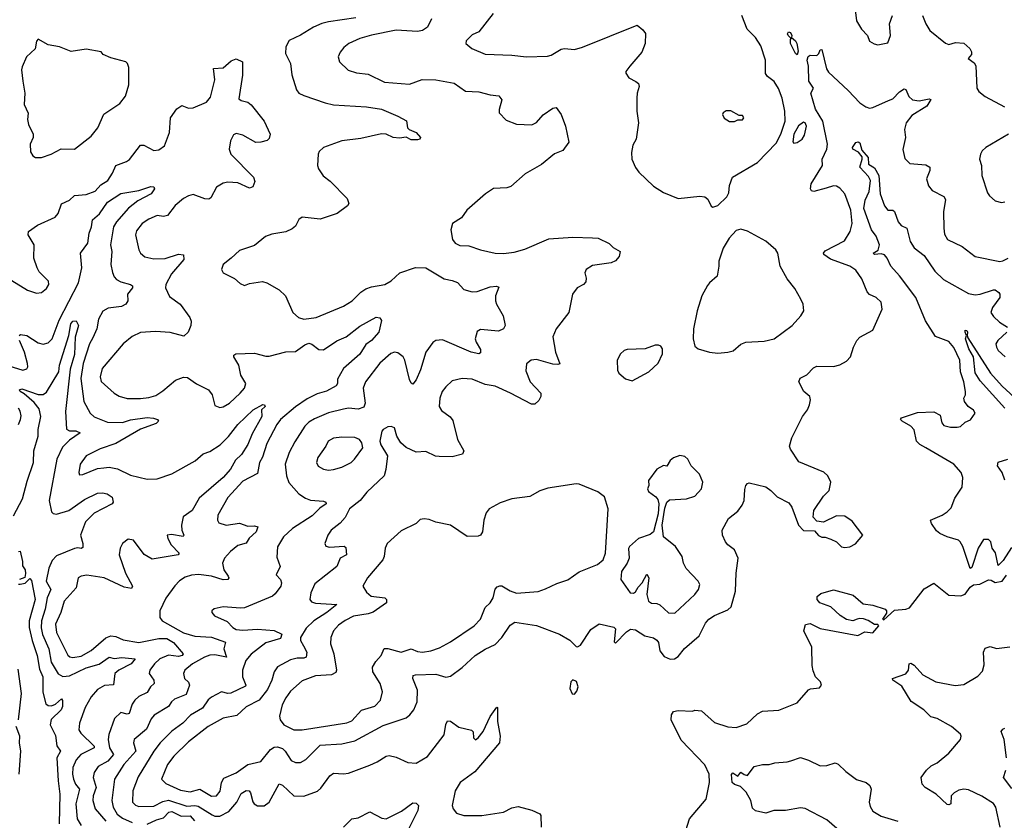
# Model space of a CAD drawing. Extents: x 1550320 to 1685906, y 509093 to 640511.
# Tile 8 of 256: x 1558693 to 1564661, y 529516 to 534370. Entities that reach past the tile are written whole.
import ezdxf

# ---------------------------------------------------------------- set-up
doc = ezdxf.new("R2010")
doc.units = 0

msp = doc.modelspace()

# ---------------------------------------------------------------- linework, layer by layer
at = {"layer": '0CON20XD'}
for points in [[(1561561.9, 534408.1), (1561475, 534296.7), (1561435, 534277.5), (1561398.3, 534241.7), (1561397.5, 534225), (1561432.5, 534195), (1561515, 534160.8), (1561675, 534155.5), (1561765, 534145.7), (1561891.7, 534148.3), (1561915, 534155.8), (1561975, 534191.9), (1561995, 534195.6), (1562055, 534189.2), (1562105, 534203.2), (1562435.9, 534335.9), (1562469.5, 534309.5), (1562485.9, 534285.9), (1562483.8, 534225), (1562465, 534173.3), (1562391.2, 534088.8), (1562367.5, 534055), (1562366.7, 534045), (1562385, 534017.5), (1562427.5, 533995), (1562443.6, 533983.6), (1562448.8, 533965), (1562436.2, 533925), (1562434.2, 533895), (1562434.2, 533815), (1562442.9, 533745), (1562430, 533645), (1562410.3, 533609.7), (1562400.8, 533565), (1562404.3, 533525), (1562425, 533473.8), (1562446, 533445), (1562535, 533361.4), (1562595, 533322), (1562685, 533286.2), (1562815, 533300), (1562845, 533296.7), (1562865, 533282.5), (1562885, 533240), (1562895, 533232.5), (1562925, 533242.5), (1562978.8, 533295), (1562990.5, 533319.5), (1562996, 533365), (1563014.5, 533415.5), (1563165.4, 533504.6), (1563278.5, 533621.5), (1563306.2, 533675), (1563332.1, 533755), (1563331.5, 533815), (1563315, 533893.8), (1563292.6, 533952.6), (1563265.5, 533995), (1563226, 534026), (1563214.6, 534044.6), (1563213.8, 534125), (1563185, 534210.8), (1563152.2, 534262.2), (1563101.9, 534311.9), (1563070.9, 534395)], [(1563755.7, 534445), (1563765, 534362.5), (1563795, 534312.5), (1563832.5, 534275), (1563845, 534240), (1563873, 534223), (1563895, 534217.5), (1563955, 534230), (1563970.8, 534275), (1563966, 534345), (1563984, 534395)], [(1564164.5, 534394.5), (1564185, 534345.8), (1564210.6, 534305), (1564305, 534226.7), (1564325, 534218.8), (1564365, 534232.5), (1564415, 534226.7), (1564452.5, 534195), (1564462.5, 534175), (1564461.7, 534158.3), (1564442.5, 534135), (1564479.3, 534109.3), (1564489.3, 534089.3), (1564494, 533955), (1564506, 533935), (1564544.5, 533904.5), (1564662.3, 533842.3)], [(1561189.7, 534375), (1561163.7, 534325), (1561135, 534304.7), (1561105, 534298.9), (1560975, 534306.8), (1560825, 534276.5), (1560755, 534256.5), (1560688.8, 534225), (1560657.9, 534202.1), (1560635, 534173.8), (1560622.5, 534145), (1560630.8, 534115), (1560683.4, 534063.4), (1560735, 534047.1), (1560805, 534039.4), (1560905, 533990.5), (1561055, 533978.6), (1561132.8, 534007.2), (1561214.4, 534005.6), (1561326.7, 533985), (1561395, 533935.8), (1561475, 533932.9), (1561545, 533914.3), (1561598.1, 533908.1), (1561616.2, 533885), (1561598.8, 533825), (1561600, 533805), (1561641.2, 533761.2), (1561705, 533736), (1561797.7, 533732.3), (1561825, 533746.7), (1561865, 533793.3), (1561925, 533833.8), (1561945, 533837.5), (1561974, 533795), (1562002, 533725), (1562022.3, 533627.7), (1561985, 533576), (1561935, 533556), (1561855, 533492), (1561756.7, 533435), (1561670.5, 533359.5), (1561645, 533350), (1561565, 533346), (1561515.7, 533314.3), (1561403.8, 533215), (1561371.7, 533168.3), (1561316.7, 533135), (1561306.2, 533095), (1561317, 533037), (1561333.3, 533015), (1561360.3, 533000.3), (1561415, 532998.6), (1561485, 532974.4), (1561574.6, 532954.6), (1561625, 532951.5), (1561689.2, 532960.8), (1561755, 532979.2), (1561899.6, 533040.4), (1562045, 533051.1), (1562165, 533048.2), (1562200, 533045), (1562265, 533013.8), (1562289.5, 532989.5), (1562332.5, 532965), (1562326, 532935), (1562305, 532908.8), (1562277.5, 532895), (1562165, 532878.8), (1562127.5, 532855), (1562117.5, 532835), (1562127, 532803), (1562125, 532780), (1562110, 532765), (1562072.5, 532745), (1562043.9, 532706.1), (1562020.8, 532595), (1561944.6, 532495.4), (1561923.6, 532446.4), (1561940.5, 532355), (1561965.9, 532284.1), (1561955, 532278.8), (1561925, 532282.2), (1561825, 532310.5), (1561793.3, 532305), (1561765.8, 532284.2), (1561760.3, 532240.3), (1561786.7, 532175), (1561851.5, 532105), (1561851.3, 532085), (1561838.6, 532061.4), (1561815, 532039.7), (1561795, 532038.3), (1561666.9, 532105), (1561575, 532148), (1561515, 532158.7), (1561435, 532191.1), (1561375, 532194.4), (1561315, 532179.4), (1561275.4, 532144.6), (1561254.4, 532115), (1561239.4, 532075), (1561235.6, 532025), (1561250.2, 532000.2), (1561302.4, 531962.4), (1561318.8, 531938.8), (1561347.5, 531825), (1561384, 531755), (1561376.2, 531735), (1561315, 531720.4), (1561235, 531720.5), (1561212.6, 531722.6), (1561155, 531752.5), (1561095, 531747.5), (1561035, 531775.8), (1561003.6, 531803.6), (1560979.4, 531845), (1560965.6, 531895.6), (1560945, 531902.9), (1560925, 531901.4), (1560895, 531885.7), (1560887.5, 531875), (1560876, 531815), (1560881.7, 531791.7), (1560922.5, 531725), (1560912.5, 531642.5), (1560901.9, 531605), (1560797.3, 531505), (1560756.7, 531455), (1560692.7, 531405), (1560665, 531352.5), (1560635, 531318.1), (1560580, 531275), (1560560, 531245), (1560542, 531195), (1560548.8, 531178.8), (1560571.4, 531171.4), (1560658.6, 531178.6), (1560668.9, 531168.9), (1560674.5, 531125.5), (1560635.7, 531105), (1560614.4, 531055), (1560481.4, 530948.6), (1560458, 530895), (1560452, 530855), (1560460.9, 530840.9), (1560485, 530832.1), (1560615.8, 530825), (1560555.3, 530775), (1560475.2, 530724.8), (1560428.6, 530681.4), (1560394.7, 530625), (1560395.4, 530605), (1560413.1, 530573.1), (1560432.2, 530535), (1560429.4, 530505), (1560415, 530498.2), (1560375, 530497.9), (1560335, 530488.4), (1560254.6, 530445.4), (1560234.4, 530415), (1560221.2, 530365), (1560195, 530307.8), (1560145, 530243.3), (1560065, 530203.3), (1560007.9, 530152.1), (1559925, 530135.5), (1559835.8, 530084.2), (1559715, 529990.9), (1559626.2, 529905), (1559588.7, 529855), (1559552.9, 529765), (1559579.1, 529739.1), (1559667.5, 529697.5), (1559725, 529687.5), (1559785, 529704.7), (1559855, 529662.3), (1559885, 529663.3)], [(1560729.5, 534380.5), (1560565, 534357.6), (1560525, 534346.3), (1560472.9, 534325), (1560395, 534276), (1560325.4, 534244.6), (1560305.6, 534205), (1560302.9, 534165), (1560334.2, 534105), (1560342.9, 534035), (1560370.6, 533945), (1560385.7, 533925), (1560415, 533909.6), (1560545, 533866.1), (1560595, 533854.5), (1560795, 533841.8), (1560885, 533826.9), (1560985.4, 533785.4), (1561037, 533757), (1561042.5, 533715), (1561053.9, 533703.9), (1561095, 533685.8), (1561121.4, 533655), (1561118, 533645), (1561105, 533642.2), (1561065, 533642.5), (1561035, 533656.7), (1560995, 533651.4)], [(1563405, 534156.2), (1563395, 534164), (1563364.5, 534225), (1563365, 534250), (1563370, 534255), (1563351.2, 534275), (1563347.5, 534285), (1563353.3, 534296.7), (1563365, 534292.5), (1563373.3, 534275), (1563371.7, 534261.7), (1563395, 534242), (1563404.2, 534225), (1563411.4, 534178.6), (1563405, 534156.2)], [(1558825, 533534), (1558882.5, 533555), (1558943, 533587), (1559025, 533585.8), (1559125, 533664), (1559165.5, 533714.5), (1559203, 533797), (1559299.1, 533860.9), (1559333.4, 533906.6), (1559353.3, 533975), (1559355, 534080), (1559346.2, 534105), (1559335, 534113.8), (1559245, 534138), (1559198.8, 534158.8), (1559185.8, 534175.8), (1559095, 534191.4), (1559005, 534176.7), (1558934.5, 534204.5), (1558865, 534217.1), (1558805, 534251.2), (1558795, 534240), (1558787, 534193), (1558734.4, 534145.6), (1558708, 534085), (1558704.3, 534065), (1558712.5, 533997.5), (1558724.2, 533924.2), (1558720, 533855), (1558744, 533804), (1558740.6, 533765), (1558745.6, 533735), (1558774, 533675), (1558773.3, 533655), (1558756.7, 533615), (1558758.3, 533568.3), (1558772.5, 533545), (1558787.5, 533535), (1558825, 533534)], [(1559885, 529663.3), (1559908.3, 529691.7), (1559915.3, 529745), (1559929.6, 529770.4), (1560005.6, 529804.4), (1560075, 529853.9), (1560155, 529871.4), (1560213.9, 529945), (1560235, 529959.3), (1560255, 529961.3), (1560285, 529950.8), (1560302.1, 529935), (1560339.1, 529879.1), (1560365, 529865.4), (1560393.9, 529866.1), (1560426.4, 529883.7), (1560515, 529971.3), (1560645, 529979.3), (1560725, 529998.2), (1560895, 530091.1), (1561035, 530136.7), (1561058.6, 530155), (1561081.9, 530185), (1561102.2, 530235), (1561103.6, 530305), (1561075.5, 530375.5), (1561077.1, 530392.9), (1561092.5, 530397.5), (1561215, 530402.5), (1561275, 530384.2), (1561305, 530389.2), (1561375, 530441.2), (1561454.6, 530515.4), (1561515, 530553.1), (1561575, 530581.1), (1561614.7, 530625), (1561665, 530698.9), (1561695, 530716.5), (1561825, 530696.7), (1561965, 530643.8), (1562027.3, 530607.3), (1562065, 530570), (1562075, 530567.5), (1562093, 530577), (1562155, 530673.3), (1562205, 530706.7), (1562295, 530686), (1562305, 530676.7), (1562297, 530597), (1562305, 530590), (1562371.2, 530658.8), (1562395, 530673.6), (1562425, 530670), (1562481.2, 530635), (1562535, 530622), (1562555, 530608.8), (1562564.1, 530594.1), (1562573.2, 530543.2), (1562599.7, 530509.7), (1562635, 530492), (1562662.5, 530495), (1562685, 530508), (1562723.4, 530556.6), (1562812, 530635), (1562849.7, 530710.3), (1562870, 530735), (1562905, 530757.5), (1562985, 530791.2), (1563005, 530810), (1563032.2, 530905), (1563035.6, 531015), (1563048, 531105), (1563025.8, 531155), (1562986, 531185), (1562970.8, 531205), (1562953.8, 531245), (1562950, 531275), (1562990, 531345), (1563045, 531390.8), (1563073, 531427), (1563084.4, 531455), (1563087.7, 531522.3), (1563094.1, 531545.9), (1563105, 531557.5), (1563115, 531562.5), (1563215, 531536.7), (1563245.9, 531515.9), (1563285, 531476.7), (1563355, 531440), (1563373.9, 531413.9), (1563413.8, 531305), (1563445, 531273.3), (1563511.7, 531271.7), (1563535, 531242.5), (1563555, 531232.5), (1563575, 531232.5), (1563610.7, 531220.7), (1563643.8, 531203.8), (1563675, 531173.3), (1563695, 531168.8), (1563725, 531173.8), (1563758.3, 531191.7), (1563803.3, 531245), (1563739.5, 531329.5), (1563695, 531360), (1563645, 531361.2), (1563565, 531322.5), (1563525, 531330), (1563503.6, 531353.6), (1563506.7, 531395), (1563565, 531480), (1563600, 531515), (1563610, 531565), (1563591.2, 531605), (1563567, 531627), (1563415, 531690), (1563366.2, 531765), (1563360, 531785), (1563372.5, 531835), (1563437.5, 531965), (1563467.5, 532005), (1563481.1, 532035), (1563487.1, 532065), (1563483.1, 532085), (1563445.8, 532115), (1563416.7, 532175), (1563423.6, 532196.4), (1563465, 532216.7), (1563505, 532258.8), (1563525, 532270), (1563625, 532267.5), (1563665, 532277.5), (1563705, 532298.8), (1563728, 532325), (1563746.2, 532385), (1563766.7, 532425), (1563785.9, 532444.1), (1563865, 532487.5), (1563920.8, 532615), (1563915, 532656.7), (1563885, 532686.2), (1563845, 532703.3), (1563829.5, 532719.5), (1563797.9, 532797.9), (1563761.7, 532851.7), (1563725, 532875.5), (1563607.2, 532917.2), (1563567, 532947), (1563564.4, 532955), (1563575, 532968.9), (1563691.7, 533028.3), (1563726.5, 533085), (1563739.1, 533135), (1563730, 533215), (1563694.4, 533315), (1563665, 533349.2), (1563645, 533360), (1563625, 533361.8), (1563581, 533349), (1563507.5, 533327.5), (1563492.7, 533332.7), (1563486.7, 533345), (1563490, 533375), (1563558.8, 533485), (1563558, 533525), (1563585.2, 533584.8), (1563588.9, 533615), (1563560.4, 533755), (1563517.6, 533827.6), (1563489.1, 533925), (1563504.7, 533955), (1563477.3, 533997.3), (1563475, 534087.5), (1563465.9, 534125), (1563472.2, 534147.8), (1563485, 534155.6), (1563525, 534152.7), (1563537.1, 534165), (1563545, 534186.7), (1563555, 534190), (1563582.6, 534072.6), (1563595, 534051.2), (1563715, 533940.8), (1563785, 533866), (1563821.7, 533841.7), (1563845, 533834), (1563865, 533838), (1563959.7, 533880.3), (1563985, 533890), (1564025, 533932), (1564055, 533950), (1564065, 533946.7), (1564081.9, 533905), (1564105, 533883.3), (1564145, 533877.3), (1564205, 533890), (1564215.8, 533885.8), (1564192.5, 533845), (1564101.5, 533788.5), (1564066.4, 533745), (1564055.6, 533705), (1564061.4, 533655), (1564047, 533583), (1564057.4, 533527.4), (1564087.9, 533497.9), (1564185, 533489.2), (1564209.2, 533475), (1564210.6, 533455), (1564190, 533405), (1564202.5, 533362.5), (1564224.5, 533334.5), (1564295, 533298), (1564305, 533280), (1564292.9, 533205), (1564294.4, 533105), (1564299.1, 533069.1), (1564317.9, 533037.9), (1564405, 532995.6), (1564485, 532934), (1564634.2, 532904.2), (1564652.9, 532907.1), (1564685, 532924.4)], [(1558645, 532788.9), (1558739.3, 532730.7), (1558795, 532712), (1558824.1, 532715.9), (1558855, 532740), (1558870, 532765), (1558868, 532785), (1558810.9, 532840.9), (1558797.5, 532865), (1558777.5, 532925), (1558780.8, 533005), (1558744.2, 533065), (1558746.2, 533085), (1558801.2, 533125), (1558907.9, 533172.1), (1558926.2, 533195), (1558945.8, 533254.2), (1558993.8, 533275), (1559025.6, 533304.4), (1559095, 533310), (1559149.1, 533330.8), (1559185, 533368.9), (1559226, 533395), (1559255, 533439.4), (1559274.6, 533485.4), (1559340.7, 533509.3), (1559358.6, 533521.4), (1559425, 533610), (1559445, 533608.8), (1559505, 533576.2), (1559535, 533581.2), (1559570, 533605), (1559600.5, 533685), (1559606.2, 533775), (1559645, 533828.8), (1559675, 533848.8), (1559715, 533834), (1559745, 533835.7), (1559825, 533870), (1559849.8, 533900.2), (1559875.6, 534005), (1559867.5, 534075), (1559925, 534078.8), (1559975, 534120), (1560005, 534132.5), (1560042.5, 534115), (1560044.2, 534034.2), (1560020.5, 533890.5), (1560035, 533880), (1560075, 533869.2), (1560095, 533854.2), (1560174.2, 533755), (1560210, 533675), (1560205, 533650), (1560192.7, 533637.3), (1560153.6, 533626.4), (1560125, 533626.2), (1560045, 533670), (1560005, 533680), (1559988.3, 533671.7), (1559971.4, 533635), (1559961.9, 533585), (1559972.9, 533555), (1560110, 533415), (1560118.1, 533388.1), (1560105, 533356)], [(1563025, 533752.5), (1563045, 533762.5), (1563075, 533763.3), (1563082.5, 533775), (1563075, 533790), (1563055, 533790), (1563003, 533817), (1562975, 533816.7), (1562957.5, 533805), (1562952.5, 533795), (1562963.3, 533773.3), (1562995, 533752.5), (1563025, 533752.5)], [(1563385, 533622), (1563405, 533624.5), (1563435, 533645.7), (1563450, 533670), (1563461.3, 533725), (1563455, 533744.2), (1563445, 533749.5), (1563413.9, 533726.1), (1563385.3, 533675), (1563380, 533630), (1563385, 533622)], [(1560995, 533651.4), (1560957.5, 533655), (1560915, 533675.6), (1560885, 533678.2), (1560760.8, 533649.2), (1560644.7, 533635.3), (1560533.3, 533595), (1560508.3, 533571.7), (1560501.2, 533555), (1560498.8, 533485), (1560504, 533465), (1560532.8, 533422.8), (1560575, 533390.8), (1560677.5, 533285), (1560688, 533255), (1560679.1, 533240.9), (1560617.5, 533195), (1560515, 533160), (1560405, 533173.3), (1560385, 533157.5), (1560365, 533118.8), (1560345, 533101.4), (1560306.2, 533083.8), (1560221.3, 533068.7), (1560182.5, 533055), (1560115, 533000), (1560025, 532971.4), (1559973.8, 532925), (1559926.2, 532885), (1559916.2, 532855), (1559926.7, 532835), (1559995, 532800), (1560030, 532770), (1560055, 532757.5), (1560085, 532770), (1560165, 532782.5), (1560190, 532775), (1560265, 532732.9), (1560302.9, 532695), (1560348, 532595), (1560382, 532565), (1560415, 532553.3), (1560490, 532565), (1560655, 532633.3), (1560707.5, 532665), (1560761.1, 532718.9), (1560791.5, 532738.5), (1560825, 532750.5), (1560906.7, 532765), (1560944.3, 532785.7), (1560997.5, 532835), (1561092.4, 532867.6), (1561155, 532865.5), (1561265, 532798.1), (1561315, 532788.5), (1561346.1, 532776.1), (1561385.8, 532735), (1561435, 532720), (1561465, 532721.4), (1561545, 532751.1), (1561583.9, 532753.9), (1561598, 532748), (1561576.7, 532695), (1561576.2, 532665), (1561582, 532645), (1561624.2, 532575), (1561636, 532515), (1561626.2, 532495), (1561595, 532480.8), (1561485, 532492), (1561465, 532480), (1561454.4, 532435), (1561459.2, 532415), (1561485, 532370), (1561485, 532350), (1561476, 532344), (1561428.8, 532355), (1561255, 532428.9), (1561214.5, 532425.5), (1561196.7, 532413.3), (1561154.4, 532355), (1561122.7, 532247.3), (1561095, 532186), (1561075, 532160.8), (1561065, 532166), (1561055, 532188.8), (1561028, 532305), (1561017.9, 532325), (1560985, 532350), (1560965, 532353.6), (1560943.1, 532346.9), (1560875, 532286.9), (1560788.5, 532175), (1560775.5, 532135), (1560786.5, 532045), (1560778.7, 532021.3), (1560745, 532008.8), (1560685, 532014.6), (1560655, 532009.2), (1560565, 531987.2), (1560480.1, 531949.9), (1560445, 531928.8), (1560420.9, 531905), (1560359.6, 531810.4), (1560326.2, 531745), (1560300.9, 531675), (1560310, 531605), (1560324.5, 531564.5), (1560385.5, 531495.5), (1560425, 531468.1), (1560455, 531457.1), (1560535, 531451.1), (1560547.5, 531445), (1560549.4, 531435), (1560511.7, 531408.3), (1560465, 531361.3), (1560345.6, 531284.4), (1560292.5, 531235), (1560255.4, 531174.6), (1560250.9, 531110.9), (1560270.8, 531055), (1560248, 531005), (1560273.1, 530975), (1560278.8, 530955), (1560274.6, 530935), (1560241.4, 530888.6), (1560224.7, 530875.3), (1560055, 530804.5), (1560031.1, 530801.1), (1559925, 530810.6), (1559872.3, 530797.7), (1559857.5, 530785), (1559856.7, 530775), (1559873.3, 530755), (1559950.7, 530720.7), (1559984.4, 530685), (1560005, 530672.5), (1560045, 530668), (1560135, 530674.6), (1560235, 530666.2), (1560281.4, 530645), (1560272.7, 530617.3), (1560185, 530591.3), (1560096.4, 530523.6), (1560064, 530485), (1560044, 530425), (1560043.8, 530385), (1560064.3, 530335), (1560060.5, 530329.5), (1559972.9, 530287.1), (1559955, 530283.9), (1559915, 530294.4), (1559855, 530262.2), (1559834.7, 530245.3), (1559800.8, 530195), (1559727.1, 530152.9), (1559680.9, 530105), (1559613.9, 530056.1), (1559544, 529986), (1559506.7, 529935), (1559410.8, 529779.2), (1559378.4, 529695), (1559375.4, 529625.4), (1559395, 529607.3), (1559415, 529599.6), (1559505, 529601.6), (1559560, 529630), (1559595, 529637), (1559705, 529602.2), (1559755, 529606.3), (1559775, 529601.6), (1559858.6, 529548.6), (1559875, 529541.5), (1559905, 529541.3), (1559960.3, 529569.7), (1560008.6, 529625), (1560035, 529678.1), (1560065, 529696.2), (1560083.6, 529693.6), (1560092.6, 529682.6), (1560105, 529627.5), (1560113.8, 529615), (1560135, 529602.5), (1560175, 529602.5), (1560205.6, 529625), (1560265, 529737.5), (1560285, 529729.4), (1560355, 529664.5), (1560415, 529662.1), (1560497.6, 529692.4), (1560518.8, 529711.2), (1560573.1, 529785), (1560595, 529800.6), (1560655, 529796.9), (1560685, 529802.2), (1560815, 529850), (1560860.3, 529869.7), (1560915, 529904), (1560932.3, 529907.7), (1560975, 529899.2), (1561045, 529865.8), (1561095, 529862.5), (1561165, 529902.9), (1561205.4, 529954.6), (1561265.3, 530034.7), (1561275, 530097.5), (1561285, 530118.8), (1561305, 530115.8), (1561355, 530080.9), (1561432.3, 530062.3), (1561441.2, 530051.2), (1561444.2, 530015), (1561455, 530004), (1561471.2, 530015), (1561501.2, 530055), (1561545, 530146), (1561585, 530202.5), (1561589.3, 530199.3), (1561590, 530115), (1561605.5, 530025), (1561600.6, 529985), (1561450.8, 529809.2), (1561362.5, 529745), (1561332.9, 529695), (1561314, 529605), (1561320, 529585), (1561339.7, 529559.7), (1561385, 529544.4), (1561495, 529544.4), (1561625, 529564.3), (1561675, 529592), (1561715, 529599.4), (1561797.2, 529577.2), (1561845.5, 529555.5), (1561852.5, 529545), (1561853.8, 529475)], [(1564687.5, 533675), (1564550, 533595), (1564526.7, 533575), (1564516.1, 533553.9), (1564510, 533525), (1564522.5, 533485), (1564524.5, 533425), (1564560.3, 533320.3), (1564572.1, 533302.1), (1564605, 533271.2), (1564645, 533262), (1564665, 533266)], [(1564705, 531170), (1564655, 531090), (1564625, 531060), (1564607, 531137), (1564587.5, 531165), (1564580, 531205), (1564565, 531219.2), (1564535, 531218), (1564503.4, 531166.6), (1564465, 531047.5), (1564455, 531043.3), (1564410.3, 531175), (1564394.7, 531204.7), (1564384, 531214), (1564315, 531234.5), (1564270, 531255), (1564250.7, 531270.7), (1564220, 531315), (1564213.6, 531336.4), (1564285, 531365.6), (1564315.7, 531385), (1564338.9, 531411.1), (1564361.7, 531468.3), (1564405.6, 531535), (1564409.4, 531595), (1564400, 531625), (1564355, 531674.4), (1564185.8, 531775), (1564149.2, 531795), (1564129.2, 531815), (1564115, 531883.3), (1564095.6, 531905.6), (1564042.5, 531935), (1564032.5, 531945), (1564037.5, 531955), (1564135, 531987.5), (1564235, 531992.9), (1564272.3, 531972.3), (1564282, 531925), (1564295, 531910), (1564335, 531900), (1564375, 531898.8), (1564395, 531903.8), (1564425, 531928.8), (1564456, 531944), (1564483.8, 531985), (1564475, 532003.3), (1564442.5, 532025), (1564420, 532055), (1564416.7, 532075), (1564425.8, 532095), (1564426.7, 532115), (1564415.5, 532175), (1564395.3, 532235.3), (1564391.3, 532305), (1564355, 532381.4), (1564325, 532419.4), (1564245, 532450), (1564184.1, 532544.1), (1564124.8, 532685), (1564025, 532816.2), (1563973.2, 532875), (1563951.6, 532925), (1563936, 532945), (1563915, 532949.8), (1563875, 532947.1), (1563865.8, 532955), (1563896.7, 532973.3), (1563905.2, 533005), (1563885, 533056.8), (1563856.6, 533095), (1563808.8, 533225), (1563817.5, 533275), (1563841.2, 533328.8), (1563849.7, 533395), (1563838.4, 533418.4), (1563785.6, 533475), (1563800.4, 533525), (1563798.7, 533538.7), (1563777.1, 533567.1), (1563744, 533585), (1563741.2, 533595), (1563762, 533625), (1563775, 533628.6), (1563785, 533623.3), (1563798.1, 533578.1), (1563836.2, 533535), (1563838.8, 533495), (1563875, 533471.8), (1563901.6, 533425), (1563908.2, 533315), (1563935, 533242), (1563955, 533214.2), (1563985, 533214.2), (1563995, 533208), (1564018.6, 533145), (1564037, 533123), (1564070, 533105), (1564090, 533025), (1564115, 532987.1), (1564175, 532940), (1564240.8, 532845), (1564293.5, 532795), (1564445, 532710), (1564485, 532702.5), (1564515, 532705.3), (1564595, 532732.8), (1564605, 532732.4), (1564628.2, 532715), (1564634.8, 532705), (1564634.3, 532685), (1564589.6, 532625), (1564580.5, 532595), (1564595, 532570.8), (1564632, 532535), (1564680, 532505)], [(1560105, 533356), (1560085, 533349.4), (1560015, 533381.2), (1559954.6, 533385.4), (1559925, 533377.8), (1559884.6, 533355.4), (1559850.5, 533289.5), (1559838.8, 533281.2), (1559815, 533284), (1559745, 533310), (1559715, 533301.9), (1559685, 533286.7), (1559635, 533242.5), (1559588.2, 533181.8), (1559565, 533176.7), (1559525, 533182.7), (1559475, 533161.1), (1559435, 533134.3), (1559401.1, 533088.9), (1559394.4, 533065), (1559414.6, 532974.6), (1559424.5, 532954.5), (1559451.7, 532931.7), (1559505, 532920), (1559575, 532921.5), (1559655, 532947.8), (1559686.2, 532945), (1559687.1, 532915), (1559611.9, 532828.1), (1559578.1, 532765), (1559575.6, 532745), (1559600.7, 532690.7), (1559665.7, 532645.7), (1559724, 532565), (1559732.5, 532542.5), (1559730, 532515), (1559714.2, 532475.8), (1559688.3, 532451.7), (1559605, 532473.5), (1559515, 532480), (1559425, 532474.3), (1559375, 532449.2), (1559320.8, 532405), (1559193.3, 532255), (1559179.6, 532205), (1559187.2, 532177.2), (1559265, 532106.5), (1559296.5, 532086.5), (1559345, 532074), (1559425, 532072.8), (1559475, 532078.7), (1559518, 532092), (1559560.6, 532119.4), (1559636.2, 532185), (1559685, 532202.9), (1559710.3, 532200.3), (1559765, 532161.1), (1559836.2, 532125), (1559858.8, 532095), (1559875, 532030), (1559905, 532018.8), (1559925, 532022.5), (1559965, 532045.8), (1560028.6, 532105), (1560055.7, 532135), (1560064.2, 532165), (1560032.5, 532215), (1560020, 532275), (1559991.2, 532325), (1559990, 532335), (1560002.5, 532345), (1560115, 532348.6), (1560185, 532330), (1560205, 532330.8), (1560305, 532357.1), (1560365, 532357.5), (1560420.7, 532399.3), (1560445, 532408.6), (1560463.4, 532403.4), (1560505, 532370.5), (1560535, 532368.9), (1560615, 532422.5), (1560672.3, 532447.7), (1560755, 532511.9), (1560852.7, 532567.3), (1560875, 532563.1), (1560886.7, 532546.7), (1560870, 532475), (1560825.6, 532425), (1560790.3, 532399.7), (1560755, 532341.1), (1560656.4, 532255), (1560618.8, 532191.2), (1560620, 532165), (1560610.7, 532149.3), (1560551.5, 532118.5), (1560495, 532102.2), (1560435, 532070.5), (1560365, 532021.9), (1560272.9, 531945), (1560250.4, 531915), (1560190.1, 531799.9), (1560163.5, 531716.5), (1560147.1, 531685), (1560135, 531617.5), (1560045, 531572.7), (1559955, 531472.5), (1559894.2, 531365), (1559890.8, 531335), (1559900.3, 531320.3), (1559945, 531304.5), (1560025, 531318.2), (1560075, 531300), (1560115, 531301.1), (1560136.2, 531295), (1560125.6, 531265), (1560083.3, 531226.7), (1560065, 531196), (1560015, 531180.9), (1559971.1, 531145), (1559933.3, 531105), (1559921.8, 531075), (1559929.6, 531035), (1559956.4, 530995), (1559959.5, 530985), (1559954.5, 530975.5), (1559925, 530974.1), (1559855, 530996.1), (1559775.8, 531005.8), (1559735, 531001.8), (1559695, 530989.1), (1559662.3, 530967.7), (1559632.8, 530937.2), (1559577.7, 530862.3), (1559541.8, 530785), (1559541.1, 530745), (1559556.9, 530725), (1559685, 530652.5), (1559755, 530632.2), (1559856.1, 530626.2), (1559940.5, 530595), (1559929.7, 530555), (1559946.7, 530505), (1559875, 530518.3), (1559845, 530516.5), (1559812.5, 530505), (1559740.9, 530465), (1559694.4, 530425), (1559685.6, 530405), (1559691.1, 530375), (1559715, 530352.9), (1559721.5, 530335), (1559701.2, 530278.8), (1559630.8, 530249.2), (1559613.1, 530235), (1559594.5, 530205), (1559507.3, 530152.7), (1559489.3, 530130.7), (1559462, 530068), (1559385.7, 530005), (1559383.1, 529985), (1559395.8, 529935), (1559323.6, 529855), (1559267.1, 529765), (1559251.9, 529635), (1559260, 529595), (1559283.6, 529553.6), (1559315, 529529.5), (1559375, 529501.4)], [(1558688.8, 532455), (1558698.3, 532461.7), (1558735.7, 532454.3), (1558805, 532411.1), (1558835, 532401.9), (1558865, 532410), (1558888.9, 532435), (1558932.5, 532547.5), (1559050, 532775), (1559069.5, 532865), (1559061.5, 532955), (1559105.6, 533015), (1559113.1, 533075), (1559128.1, 533115), (1559133.2, 533156.8), (1559176.6, 533193.4), (1559225, 533262.8), (1559305, 533316.7), (1559415, 533335.3), (1559488.3, 533358.3), (1559505, 533356.7), (1559509.2, 533345), (1559490.5, 533315), (1559407.7, 533272.3), (1559352.4, 533227.6), (1559278.6, 533145), (1559262, 533115), (1559243.9, 533005), (1559251.9, 532965), (1559244.8, 532884.8), (1559255, 532838), (1559265, 532811.4), (1559279.4, 532795), (1559305, 532780), (1559364, 532764), (1559375.4, 532755.4), (1559375.5, 532745), (1559346.5, 532705), (1559348, 532665), (1559335.6, 532645), (1559308.8, 532631.2), (1559228.3, 532621.7), (1559197, 532603), (1559170.8, 532555), (1559160.5, 532495), (1559135, 532441.1), (1559116, 532405), (1559077.8, 532285), (1559063, 532195), (1559080.8, 532055), (1559120.5, 531985), (1559145, 531962.9), (1559225, 531930.2), (1559315, 531927.5), (1559365, 531944.7), (1559465, 531958), (1559503.4, 531953.4), (1559527.5, 531945), (1559533.3, 531935), (1559519.1, 531920.9), (1559425, 531888), (1559275, 531800), (1559181.2, 531768.8), (1559094.7, 531725.3), (1559058.6, 531675), (1559050.8, 531625), (1559055, 531610), (1559075, 531611.4), (1559165, 531648.9), (1559203.6, 531653.6), (1559235, 531656.2), (1559285, 531646.9), (1559365, 531607.9), (1559465, 531584.5), (1559525, 531586.4), (1559615, 531616.1), (1559755.5, 531695), (1559805, 531737.7), (1559845, 531752.3), (1559908.2, 531791.7), (1559958.1, 531841.9), (1560015, 531915.5), (1560106.9, 532005), (1560166.8, 532036.8), (1560177.5, 532035), (1560180, 532025), (1560158, 532005), (1560160, 531965), (1560101.8, 531858.2), (1560076.2, 531793.8), (1560036.9, 531733.1), (1560000, 531700), (1559969.7, 531645), (1559926, 531594), (1559781.5, 531468.5), (1559737.5, 531395), (1559683.6, 531355), (1559672.6, 531305), (1559675.3, 531275), (1559686.7, 531245), (1559684.1, 531235.9), (1559612.1, 531247.9), (1559587.5, 531245), (1559590, 531225), (1559611.4, 531185), (1559659.2, 531135), (1559653.3, 531125), (1559495, 531098.1), (1559446.9, 531126.9), (1559383.3, 531215), (1559349.5, 531220.5), (1559315.9, 531194.1), (1559301.2, 531165), (1559296, 531125), (1559334.5, 531015), (1559375.6, 530935), (1559369.4, 530920.6), (1559325, 530929.1), (1559205, 530985.8), (1559098.9, 531001.1), (1559064.3, 530995.7), (1559046.7, 530985), (1559035.5, 530925), (1558962.5, 530845), (1558942.2, 530775), (1558910, 530705), (1558915.8, 530655), (1558985, 530517.1), (1558996.6, 530506.6), (1559015, 530502.7), (1559065, 530511.7), (1559125, 530545.3), (1559215, 530621.6), (1559245, 530633.7), (1559275, 530630), (1559320.5, 530610.5), (1559415, 530594.7), (1559535, 530617.9), (1559585, 530617), (1559625, 530593.7), (1559684.4, 530525), (1559678.1, 530515), (1559655, 530508.9), (1559595, 530517.2), (1559541.8, 530495), (1559509.1, 530465), (1559480.6, 530425), (1559478.1, 530405), (1559492.2, 530385), (1559506.5, 530365), (1559508.1, 530345), (1559485, 530324.3), (1559465, 530290), (1559415, 530266.2), (1559390.4, 530245), (1559375, 530220.8), (1559356.9, 530163.1), (1559345, 530159.1), (1559305, 530168.6), (1559267.9, 530132.1), (1559233.3, 530035), (1559228.6, 530005), (1559236.9, 529955), (1559261.2, 529915), (1559226.3, 529873.7), (1559169, 529841), (1559143.8, 529806.2), (1559138.1, 529775), (1559156.3, 529715), (1559138.3, 529665), (1559136.2, 529635), (1559149.1, 529585), (1559215, 529510.4)], [(1562925, 532348.8), (1562985, 532353.8), (1563017, 532363), (1563065, 532402), (1563095, 532415.6), (1563205, 532420), (1563265.7, 532434.3), (1563375, 532516), (1563427.5, 532575), (1563446, 532605), (1563442, 532645), (1563428, 532675), (1563390.9, 532740.9), (1563345, 532798), (1563302.9, 532875), (1563288.8, 532955), (1563276.7, 532975), (1563215, 533026.7), (1563105, 533088), (1563065, 533100), (1563035, 533091.1), (1562993.9, 533046.1), (1562956.7, 532985), (1562930, 532905), (1562931.2, 532875), (1562920, 532815), (1562874.5, 532775.5), (1562862.6, 532757.4), (1562828.1, 532695), (1562798.5, 532605), (1562777.5, 532495), (1562775.6, 532435), (1562785, 532390), (1562805, 532373.8), (1562875, 532353.8), (1562925, 532348.8)], [(1558655, 531361.1), (1558709.6, 531465), (1558737.3, 531572.7), (1558776.2, 531685), (1558778, 531755), (1558804.6, 531845), (1558804.3, 531885), (1558819.7, 531965), (1558811.2, 532011.2), (1558779.4, 532049.4), (1558720.6, 532100.6), (1558695, 532114.7), (1558691.4, 532125), (1558705, 532131.1), (1558805, 532096.9), (1558835, 532097.9), (1558855, 532111.9), (1558930.8, 532235), (1558934.5, 532275), (1558990.8, 532455), (1559001.9, 532525), (1559015, 532541.2), (1559034.3, 532544.3), (1559050, 532515), (1559028.1, 532445), (1559025, 532340), (1558998.1, 532251.9), (1558970.4, 531995), (1558977.2, 531887.2), (1558995, 531876.8), (1559032.9, 531877.1), (1559060, 531865), (1558995, 531821.4), (1558951.5, 531778.5), (1558917.6, 531705), (1558871, 531455), (1558884.5, 531385), (1558896.2, 531375), (1558915, 531372.8), (1558990.6, 531395), (1559085, 531460.9), (1559165, 531500), (1559195, 531501.9), (1559223.3, 531495), (1559252.5, 531475), (1559260, 531445), (1559252.5, 531435), (1559145, 531378.8), (1559092, 531325), (1559062.1, 531245), (1559075.4, 531195), (1559075, 531170), (1559065.6, 531164.4), (1559045, 531167.8), (1559025, 531162.9), (1558915, 531119.2), (1558888.5, 531091.5), (1558868.9, 531045), (1558853.9, 530965), (1558880.3, 530915), (1558859.8, 530865), (1558847.4, 530795), (1558825, 530725.7), (1558822.8, 530682.8), (1558831.4, 530641.4), (1558868.7, 530555), (1558884.3, 530475), (1558925, 530404.6), (1558955, 530387.3), (1558995, 530391.7), (1559095, 530440.2), (1559175, 530463), (1559235, 530504.1), (1559265, 530496.5), (1559312.6, 530502.6), (1559393.3, 530495), (1559367.3, 530465), (1559293.7, 530426.3), (1559269.1, 530405), (1559262, 530338), (1559206.5, 530333.5), (1559165, 530309.5), (1559125, 530263.3), (1559090.1, 530199.9), (1559054.4, 530105), (1559051.4, 530065), (1559062.5, 530045), (1559143.2, 529965), (1559144.6, 529955), (1559063.1, 529915), (1559035, 529883.3), (1559014.4, 529835.6), (1559013.2, 529795), (1559019.7, 529765), (1559031.8, 529735), (1559055.8, 529705), (1559033.7, 529615), (1559040.9, 529525), (1559064.5, 529485)], [(1564665.2, 532015.2), (1564515, 532180.3), (1564485, 532228.2), (1564474, 532325), (1564446.7, 532375), (1564425.9, 532434.1), (1564432.5, 532455), (1564423.1, 532475), (1564425, 532488), (1564435, 532485.7), (1564439.2, 532475), (1564435.7, 532455), (1564440.9, 532440.9), (1564577.1, 532227.1), (1564648.7, 532148.7), (1564747.4, 532057.4)], [(1558595, 532282), (1558712.5, 532245), (1558736.7, 532253.3), (1558742.5, 532265), (1558740.6, 532285), (1558722.1, 532355), (1558691.2, 532425)], [(1564676.7, 532475), (1564621.2, 532425), (1564610.6, 532405), (1564613.1, 532385), (1564624.3, 532365), (1564666, 532325)], [(1562405, 532180), (1562505.8, 532234.2), (1562562.3, 532287.7), (1562588.8, 532345), (1562588.8, 532375), (1562580, 532390), (1562565, 532397.5), (1562545, 532397.5), (1562485, 532374), (1562375, 532371.2), (1562355.9, 532364.1), (1562335, 532343.3), (1562313.8, 532305), (1562316.7, 532245), (1562325, 532227.5), (1562365, 532192.5), (1562405, 532180)], [(1558685.5, 531915), (1558697.3, 531945), (1558701.2, 531968.8), (1558696.3, 531996.3), (1558685, 532015.5)], [(1560565, 531638.2), (1560595, 531643.5), (1560645, 531656.7), (1560702, 531685), (1560722.9, 531705), (1560773.3, 531775), (1560766, 531805), (1560752, 531825), (1560725, 531836.7), (1560645, 531838.1), (1560595, 531832.5), (1560562.5, 531815), (1560549.2, 531785), (1560499.5, 531715), (1560491.2, 531685), (1560502.5, 531662.5), (1560535, 531644.5), (1560565, 531638.2)], [(1562665, 530772.5), (1562785.6, 530885), (1562807.3, 530915), (1562814.6, 530945), (1562804.7, 530964.7), (1562733, 531043), (1562717.1, 531075), (1562708, 531115), (1562668.6, 531175), (1562595.4, 531235.4), (1562588.2, 531305), (1562602.7, 531407.3), (1562614.6, 531445.4), (1562631.3, 531458.7), (1562735, 531464.5), (1562785, 531480), (1562825.5, 531524.5), (1562833.1, 531565), (1562814.5, 531614.5), (1562763.3, 531665), (1562742.5, 531705), (1562725, 531722.5), (1562695, 531726.7), (1562655, 531713.3), (1562635, 531697.5), (1562615, 531662.5), (1562595, 531666.2), (1562554.5, 531645.5), (1562504.1, 531575.9), (1562506.2, 531545), (1562498.8, 531525), (1562505, 531510), (1562547.9, 531477.9), (1562561.1, 531461.1), (1562567.1, 531435), (1562563, 531373), (1562535.3, 531264.7), (1562515, 531248.5), (1562443.8, 531225), (1562388.8, 531175), (1562383.9, 531163.9), (1562386.7, 531105), (1562376, 531075), (1562340, 531025), (1562335.7, 530975), (1562393.3, 530895), (1562412.7, 530892.7), (1562425, 530900), (1562441, 530929), (1562465.4, 530955), (1562495, 531008.8), (1562506, 530985), (1562494.2, 530884.2), (1562503.5, 530843.5), (1562522.2, 530832.2), (1562555, 530830.6), (1562572.8, 530822.8), (1562625, 530773.1), (1562665, 530772.5)], [(1564665, 531578.8), (1564648.1, 531625), (1564619.4, 531665), (1564623.6, 531686.4), (1564683.6, 531706.3)], [(1560405, 530063.5), (1560675, 530105.8), (1560705, 530118.8), (1560765, 530183.5), (1560845, 530208.5), (1560880.6, 530245), (1560892.2, 530295), (1560877.3, 530345), (1560833.8, 530415), (1560830.8, 530445), (1560850.7, 530479.3), (1560884.5, 530515.5), (1560902.9, 530557.1), (1560925, 530557.5), (1561005, 530535.5), (1561065, 530556.2), (1561105, 530538.9), (1561135, 530536), (1561185.8, 530544.2), (1561238.2, 530561.8), (1561305, 530598.5), (1561447.5, 530695), (1561485.5, 530735), (1561514.5, 530805.5), (1561543.8, 530835), (1561562, 530865), (1561575, 530916.7), (1561587.8, 530932.2), (1561602.6, 530937.4), (1561615, 530936.7), (1561665, 530906.1), (1561705, 530893.8), (1561835, 530903.3), (1561880.9, 530919.1), (1561948.9, 530951.1), (1562015, 530972.9), (1562085, 531022.9), (1562195, 531066.7), (1562228.6, 531095), (1562244.3, 531135.7), (1562260.5, 531405), (1562236.7, 531476.7), (1562197.6, 531507.6), (1562085, 531553.3), (1562065, 531555.6), (1561895, 531530), (1561845, 531512.5), (1561785, 531478.6), (1561675, 531465.8), (1561605, 531441.2), (1561538.8, 531405), (1561520.9, 531379.1), (1561505.8, 531335), (1561497.5, 531265), (1561485.7, 531244.3), (1561472.3, 531237.7), (1561405, 531235.8), (1561305, 531305.5), (1561215, 531322.9), (1561175, 531339.4), (1561145, 531344.2), (1561120.8, 531339.2), (1561095.5, 531314.5), (1561005, 531270.8), (1560921.1, 531195), (1560908.5, 531165), (1560902.9, 531115), (1560894.3, 531095), (1560800.8, 530985), (1560772.5, 530935), (1560795, 530898), (1560824, 530875), (1560906.7, 530865), (1560916.7, 530855), (1560916, 530835), (1560835, 530778), (1560805, 530767.5), (1560716.6, 530753.4), (1560665, 530726.9), (1560625, 530698.6), (1560594.6, 530665.4), (1560578.6, 530625), (1560576.9, 530585), (1560597.7, 530525), (1560613.3, 530425), (1560608.9, 530411.1), (1560582.3, 530397.7), (1560485, 530391.1), (1560405, 530362.1), (1560335, 530299.5), (1560305, 530258.6), (1560283.3, 530215), (1560267.3, 530147.3), (1560272.5, 530125), (1560293.1, 530095), (1560354.3, 530064.3), (1560405, 530063.5)], [(1558684.6, 531145), (1558695, 531148), (1558709.4, 531085), (1558708.8, 531058.8), (1558725.8, 531035), (1558728.3, 531011.7), (1558722.7, 530987.3), (1558691.2, 530975)], [(1562718.8, 529415), (1562753.3, 529525), (1562855, 529643.3), (1562874.3, 529745), (1562872.2, 529795), (1562845, 529852), (1562702.4, 530002.4), (1562641.4, 530125), (1562644.3, 530155.7), (1562655, 530176.2), (1562685, 530180.8), (1562771.7, 530178.3), (1562785, 530183.3), (1562825, 530180), (1562905, 530108.5), (1562985, 530082.3), (1563035, 530078.7), (1563100.4, 530099.6), (1563165, 530161.1), (1563195, 530178.1), (1563295, 530183.3), (1563405, 530228.1), (1563475, 530306.7), (1563487, 530313), (1563541.7, 530318.3), (1563552.5, 530335), (1563547.5, 530355), (1563516.7, 530385), (1563501.7, 530421.7), (1563495.8, 530455), (1563494.5, 530565), (1563446.2, 530665), (1563457, 530703), (1563485, 530708), (1563545, 530678), (1563773.6, 530636.4), (1563815, 530658.8), (1563865, 530652), (1563900, 530695), (1563895, 530702.5), (1563875, 530702.5), (1563837, 530727), (1563807, 530737), (1563785, 530740), (1563770, 530735), (1563743.9, 530726.1), (1563704.1, 530734.1), (1563667, 530757), (1563610.5, 530810.5), (1563543.3, 530835), (1563526.7, 530855), (1563527, 530873), (1563548.3, 530891.7), (1563625, 530912.5), (1563745, 530880), (1563805, 530828), (1563865, 530821.1), (1563938.8, 530795), (1563947.5, 530785), (1563947.7, 530772.3), (1563923.3, 530735), (1563932, 530732), (1563995, 530790.6), (1564064.1, 530795.9), (1564086, 530804), (1564175, 530920), (1564235, 530952.5), (1564325, 530881.2), (1564397, 530877), (1564425, 530886.7), (1564455, 530928.8), (1564475, 530943.8), (1564512.3, 530947.7), (1564565, 530973.3), (1564581.7, 530971.7), (1564605, 530957.5), (1564647.5, 530965), (1564675, 531002.5)], [(1558685, 530947.5), (1558695, 530946.7), (1558726.7, 530953.3), (1558755, 530982.5), (1558765, 530970), (1558786.3, 530855), (1558750.6, 530725), (1558749.7, 530685), (1558768.1, 530605), (1558799.3, 530515), (1558812.5, 530432.5), (1558832.2, 530385), (1558833, 530293), (1558851.7, 530221.7), (1558865, 530211.8), (1558885, 530209.3), (1558910, 530220), (1558945, 530251.2), (1558952, 530242), (1558951.4, 530205), (1558944.4, 530185), (1558884, 530126), (1558876.3, 530095), (1558909, 530029), (1558916.7, 529966.7), (1558939.1, 529935), (1558918.3, 529895), (1558925.2, 529754.8), (1558936, 529675), (1558932.7, 529495)], [(1564525, 529661.9), (1564445, 529700.8), (1564415, 529704), (1564385, 529698.8), (1564357, 529683), (1564340, 529665), (1564337.5, 529615), (1564325, 529610), (1564315, 529612.5), (1564248.8, 529675), (1564181.2, 529715), (1564164, 529735), (1564158, 529775), (1564189.7, 529820.3), (1564218.8, 529845), (1564255, 529864.3), (1564325, 529922), (1564396.2, 530005), (1564400, 530025), (1564395, 530037.5), (1564342, 530085), (1564255, 530132.2), (1564215, 530143.1), (1564173.5, 530185), (1564096.3, 530236.3), (1564039.9, 530329.9), (1563986, 530365), (1563984.2, 530375), (1564065.3, 530404.7), (1564080.6, 530425), (1564083.8, 530465), (1564095, 530467.5), (1564115, 530455.7), (1564167.6, 530397.6), (1564245.5, 530355.5), (1564363.2, 530333.2), (1564415, 530338.1), (1564500.7, 530389.3), (1564529.3, 530420.7), (1564538.3, 530458.3), (1564536, 530535), (1564545, 530558.8), (1564575, 530569.2), (1564615, 530557.5), (1564695, 530568)], [(1558684.5, 530125), (1558704.3, 530285), (1558682.6, 530432.6)], [(1562055, 530280), (1562070.7, 530299.3), (1562078.8, 530325), (1562067.3, 530357.3), (1562045, 530366.7), (1562033.3, 530355), (1562026.7, 530315), (1562041.7, 530281.7), (1562055, 530280)], [(1558689, 529795), (1558699, 529935), (1558691.2, 529985), (1558692.9, 530025), (1558671.7, 530085)], [(1564674.6, 529895.4), (1564660.6, 530005), (1564642.9, 530055), (1564651.7, 530068.3), (1564665, 530074.2)], [(1563645.9, 529465), (1563585, 529518.6), (1563455, 529587.1), (1563425, 529590.8), (1563335, 529575.2), (1563264.7, 529575.3), (1563215, 529558.9), (1563153.6, 529573.6), (1563135, 529590), (1563124.5, 529635), (1563096.6, 529686.6), (1563061.5, 529721.5), (1563025, 529732.2), (1563011.9, 529745), (1563007, 529793), (1563015, 529802.5), (1563045, 529783.3), (1563065, 529807.5), (1563085, 529792.5), (1563105, 529787.5), (1563145, 529841.2), (1563195, 529853.8), (1563235, 529854.2), (1563270, 529865), (1563345, 529870), (1563367, 529877), (1563425, 529895.8), (1563475, 529880.8), (1563545, 529845.7), (1563585, 529847.5), (1563635, 529863.8), (1563655, 529856), (1563700.7, 529810.7), (1563765, 529764), (1563823.3, 529745), (1563846.8, 529726.8), (1563854.2, 529705), (1563842.2, 529625), (1563848.9, 529598.9), (1563865, 529571.9), (1563915, 529540), (1564015, 529509.5)], [(1564707.9, 529707.9), (1564655.8, 529775), (1564670.8, 529819.2)], [(1560655, 529473.8), (1560705, 529523.8), (1560745, 529530), (1560815, 529568), (1560888.3, 529528.3), (1560915, 529524.5), (1561008, 529572), (1561075, 529621.2), (1561095, 529620), (1561110, 529605), (1561105.7, 529575), (1561051.8, 529465)], [(1564635.6, 529475), (1564610.5, 529595), (1564595, 529616.9), (1564525, 529661.9)], [(1559465, 529492.4), (1559521.7, 529518.3), (1559565, 529530.5), (1559595.8, 529564.2), (1559615, 529568.4), (1559670.5, 529540.5), (1559725, 529542.4), (1559752.8, 529512.8)]]:
    msp.add_lwpolyline(points, dxfattribs=at)

doc.saveas('drawing.dxf')
